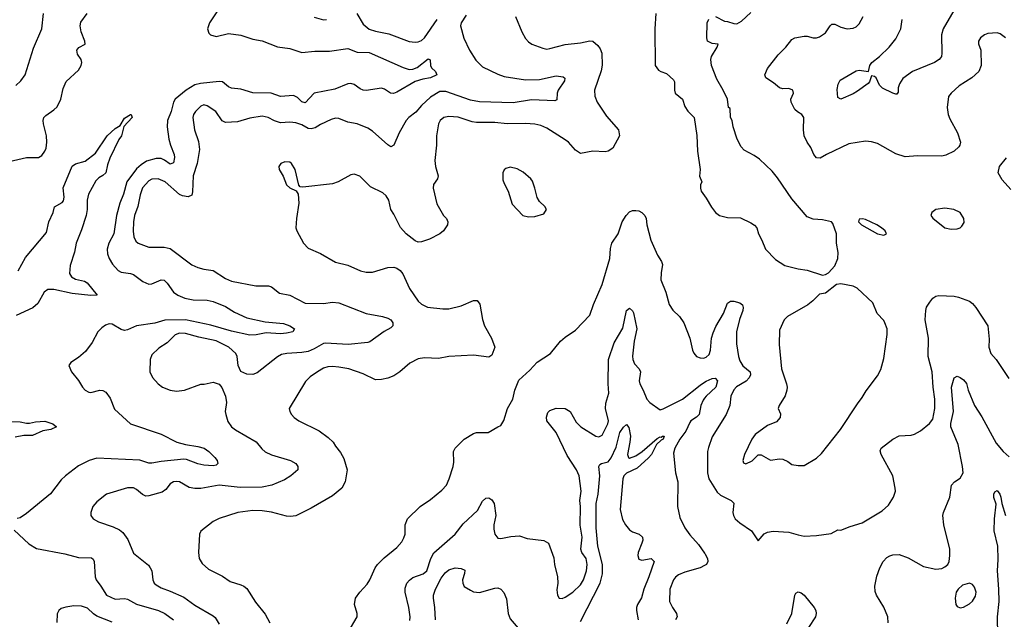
# Model space of a CAD drawing. Header units: inches. Extents: x 1245430 to 1420861, y 606325 to 671315.
# Tile 159 of 256: x 1355526 to 1361957, y 614053 to 617969. Entities that reach past the tile are written whole.
import ezdxf

# ---------------------------------------------------------------- set-up
doc = ezdxf.new("R2010")
doc.units = ezdxf.units.IN
doc.header["$MEASUREMENT"] = 0
doc.layers.add('B3651', color=7, linetype='Continuous')
doc.layers.add('B3661', color=7, linetype='Continuous')

msp = doc.modelspace()

# ---------------------------------------------------------------- linework, layer by layer
at = {"layer": 'B3651', "color": 5}
for points, elevation in [([(1356832.3, 618047.7), (1356767, 617950), (1356753.6, 617910), (1356761.5, 617881.5), (1356773.4, 617870), (1356810, 617860.7), (1356890, 617878.8), (1356970, 617867.3), (1357050, 617842.6), (1357110.8, 617830.8), (1357210, 617792.8), (1357290, 617780.6), (1357370, 617755.6), (1357455.1, 617764.9), (1357550, 617762.9), (1357670, 617780.7), (1357730, 617757.2), (1357810, 617756.1), (1358030, 617657.6), (1358070, 617644.9), (1358093.9, 617646.1), (1358122.8, 617657.2), (1358194.4, 617714.4), (1358208, 617708), (1358210.3, 617670), (1358215.8, 617655.8), (1358242, 617630), (1358250.7, 617610), (1358210.5, 617590), (1358158.6, 617581.4), (1358110, 617566), (1357990, 617496.4), (1357968.3, 617488.3), (1357948.5, 617488.5), (1357910, 617516.3), (1357890, 617521.7), (1357790, 617507.6), (1357770, 617509.6), (1357750, 617516.9), (1357710, 617545.1), (1357690, 617551.6), (1357670, 617551.5), (1357584.6, 617515.4), (1357450, 617490.6), (1357390, 617426.4), (1357370, 617432.3), (1357341.4, 617461.4), (1357313.9, 617473.9), (1357230, 617467.3), (1357169.9, 617489.9), (1357050, 617492.6), (1356970, 617515.2), (1356910, 617523.2), (1356890, 617531.3), (1356850, 617562.7), (1356830, 617566.6), (1356707.4, 617552.6), (1356670, 617544.2), (1356613.7, 617510), (1356541.2, 617450), (1356530.1, 617429.9), (1356515.7, 617370), (1356492.3, 617310), (1356490.1, 617269.9), (1356500.8, 617190), (1356511.6, 617150), (1356536.2, 617090), (1356537.9, 617070), (1356530, 617034.3), (1356510, 617025.7), (1356472.9, 617052.9), (1356450, 617063.2), (1356418.1, 617061.9), (1356355.5, 617044.5), (1356318.7, 617021.3), (1356290, 616994.4), (1356225.1, 616910), (1356204.8, 616830), (1356180.5, 616770), (1356159.2, 616690), (1356141.3, 616570), (1356107.5, 616510), (1356097.2, 616470), (1356099.3, 616439.3), (1356110.1, 616410), (1356132.6, 616372.6), (1356170, 616331.3), (1356190, 616320.6), (1356250, 616312), (1356270, 616304.9), (1356330, 616258.5), (1356370, 616242.4), (1356390, 616244.2), (1356450, 616271.1), (1356470, 616267.9), (1356490, 616248.9), (1356530.1, 616190.1), (1356559.5, 616170), (1356606, 616150), (1356658.8, 616138.8), (1356750, 616137.3), (1356790, 616129.3), (1356870, 616095.4), (1356930, 616058.9), (1357010, 616022.7), (1357130, 615995.4), (1357250, 615985.5), (1357290.4, 615970), (1357321, 615950), (1357311.3, 615930), (1357270, 615920.9), (1357230, 615918.3), (1357135.5, 615924.5), (1357070, 615911.4), (1357030, 615908.4), (1356910, 615935.6), (1356774.7, 615974.7), (1356610, 616009.9), (1356473.6, 616006.4), (1356410, 615987.2), (1356290, 615970.8), (1356230, 615942.9), (1356210, 615940.2), (1356190, 615945.8), (1356130, 615979.8), (1356110, 615981.8), (1356085.8, 615974.2), (1356062.3, 615957.7), (1356036, 615930), (1355999.1, 615860.9), (1355957.2, 615802.8), (1355910, 615762), (1355861, 615730), (1355847.3, 615710), (1355863.8, 615670), (1355910, 615613.4), (1355937.6, 615570), (1355954.9, 615550), (1355976.9, 615536.9), (1355990, 615534.6), (1356050, 615550.2), (1356070, 615546.9), (1356090, 615536.5), (1356117, 615497), (1356146.2, 615426.2), (1356249.5, 615329.4), (1356450, 615263.2), (1356553.4, 615210), (1356610, 615194.4), (1356690, 615182.2), (1356731, 615171), (1356762.4, 615150), (1356800.7, 615110), (1356815.5, 615090), (1356820.5, 615070), (1356810, 615059.5), (1356790, 615055.1), (1356730, 615060.8), (1356690, 615069), (1356616.2, 615096.2), (1356598.2, 615098.2), (1356450, 615083.4), (1356390, 615071.9), (1356370, 615073.6), (1356310, 615091.7), (1356030, 615105.1), (1355981, 615090), (1355910, 615054.5), (1355824.4, 614990), (1355797.1, 614962.9), (1355726.8, 614873.2), (1355570, 614743.5), (1355530, 614716.2), (1355510, 614712)], 820), ([(1355430, 617036.5), (1355570, 617070.2), (1355649.7, 617070.3), (1355670, 617083.1), (1355691.1, 617110), (1355698.9, 617130), (1355704.4, 617170), (1355700.3, 617210), (1355681.8, 617290), (1355679.7, 617310), (1355684.7, 617330), (1355696.1, 617343.9), (1355750, 617379.6), (1355770, 617400.3), (1355794.7, 617450), (1355810, 617521), (1355830, 617565.5), (1355910, 617639.3), (1355928.7, 617671.3), (1355932.4, 617690), (1355928.9, 617710), (1355903.7, 617743.7), (1355899.6, 617770), (1355911.7, 617788.3), (1355954.2, 617810), (1355952.5, 617830), (1355928.1, 617890), (1355920.8, 617930), (1355925.8, 617954.2), (1355967.8, 618010)], 820), ([(1355500.7, 617539.3), (1355533.6, 617570), (1355562, 617610), (1355617, 617783), (1355671.2, 617910), (1355681.7, 618010)], 840), ([(1358441.8, 617998.2), (1358410.2, 617950), (1358404.5, 617930), (1358427.8, 617847.8), (1358464.4, 617770), (1358505.9, 617705.9), (1358550, 617662.4), (1358650, 617612.7), (1358690, 617598.6), (1358830, 617577.6), (1358921, 617579), (1359030, 617602.3), (1359076.7, 617596.7), (1359087.7, 617587.7), (1359084.2, 617570), (1359042.8, 617510), (1359036.5, 617490), (1359034.9, 617445.1), (1359021.3, 617438.7), (1358870, 617445), (1358750, 617426.3), (1358530, 617432.2), (1358470, 617444.5), (1358310, 617501.2), (1358270, 617499.5), (1358210, 617464), (1358150, 617407.9), (1358113.6, 617366.4), (1358068.2, 617330), (1358051.4, 617310), (1358005.3, 617230), (1357970, 617149.2), (1357950, 617139.3), (1357930, 617152), (1357830, 617242), (1357800.2, 617260.2), (1357730, 617289.8), (1357670, 617299.3), (1357610, 617324.4), (1357590, 617325.7), (1357561.4, 617318.6), (1357490, 617284.8), (1357456.8, 617263.2), (1357430, 617257.2), (1357410, 617259.1), (1357370, 617282.5), (1357330, 617296.8), (1357290, 617300.3), (1357230, 617295.8), (1357190, 617308.7), (1357150, 617329.8), (1357110, 617338.5), (1357030, 617326.2), (1356950, 617302.7), (1356870, 617298), (1356849, 617309), (1356807.6, 617370), (1356750, 617406), (1356730, 617412.8), (1356710, 617403.6), (1356674.4, 617370), (1356662, 617350), (1356657, 617330), (1356668.4, 617250), (1356693.7, 617173.7), (1356701.3, 617121.3), (1356684.6, 617030), (1356659.6, 616950), (1356655.8, 616844.2), (1356650, 616823.7), (1356627.1, 616812.9), (1356590, 616818.7), (1356570, 616827.4), (1356477.2, 616910), (1356430, 616929.9), (1356390, 616927.1), (1356370, 616916.5), (1356328.9, 616871.1), (1356313.5, 616826.5), (1356297.2, 616750), (1356276.8, 616690), (1356270.1, 616650), (1356267.7, 616587.7), (1356271.8, 616551.8), (1356283.8, 616523.8), (1356299.1, 616510), (1356370, 616484.4), (1356470, 616484), (1356510, 616476), (1356650, 616368.5), (1356690, 616350.3), (1356730, 616338.9), (1356790, 616332), (1356870, 616278.3), (1356910, 616261.5), (1357069.7, 616230.3), (1357151.3, 616230), (1357170, 616223.8), (1357223.2, 616183.2), (1357290, 616170.2), (1357390, 616118.4), (1357510, 616116.1), (1357570, 616124.6), (1357610, 616119.1), (1357790, 616051.3), (1357896, 616030), (1357930, 616019), (1357950, 616008.4), (1357963.1, 615990), (1357963.7, 615970), (1357950, 615956.3), (1357907.3, 615932.7), (1357814.3, 615865.7), (1357799.2, 615860.8), (1357671.7, 615848.3), (1357522.9, 615857.1), (1357510, 615854.9), (1357450, 615818.7), (1357410, 615803.2), (1357370, 615795), (1357270.9, 615789.1), (1357237.3, 615782.7), (1357210, 615768.2), (1357076.7, 615663.3), (1357050, 615651.2), (1357010, 615654.7), (1356970, 615672.3), (1356952.8, 615710), (1356947.1, 615770), (1356938.9, 615790), (1356891.5, 615830), (1356810, 615872.4), (1356695.5, 615895.5), (1356610, 615920.2), (1356570, 615921.6), (1356542, 615910), (1356490, 615859.1), (1356435.1, 615824.9), (1356390, 615781.2), (1356377.6, 615750), (1356377, 615670), (1356392.9, 615632.9), (1356430.2, 615590.2), (1356458.8, 615570), (1356508.8, 615548.8), (1356550, 615542.4), (1356602, 615550), (1356710, 615588.4), (1356731.4, 615588.6), (1356790, 615601.6), (1356828.6, 615588.6), (1356847.1, 615567.1), (1356870.4, 615510), (1356877.4, 615470), (1356868.5, 615410), (1356872.2, 615390), (1356885.7, 615345.7), (1356910.4, 615310), (1356934.9, 615290), (1357071.4, 615211.4), (1357106.9, 615166.9), (1357130, 615147.2), (1357170, 615128.3), (1357294.8, 615090), (1357330.8, 615070), (1357344, 615050), (1357342.8, 615030), (1357297.3, 614990), (1357256, 614964), (1357172.7, 614930), (1357110, 614915.2), (1356967.1, 614912.9), (1356830, 614928.4), (1356710, 614907.8), (1356670, 614907), (1356634, 614914), (1356570, 614951.1), (1356550, 614954), (1356530, 614951.1), (1356510, 614938.7), (1356480, 614900), (1356457.3, 614882.7), (1356370, 614858.8), (1356350, 614858.2), (1356327.4, 614867.4), (1356290, 614899.7), (1356270, 614911.1), (1356230, 614912.6), (1356094, 614870), (1356030, 614820.7), (1356004.4, 614790), (1355990.8, 614750.8), (1355990.8, 614730.8), (1356006, 614710), (1356041, 614690), (1356137.2, 614657.2), (1356177.2, 614637.2), (1356200, 614620), (1356233.6, 614573.6), (1356270, 614484), (1356366.9, 614406.9), (1356379.1, 614390), (1356388.7, 614368.7), (1356395.3, 614310), (1356404.9, 614290), (1356417.8, 614277.8), (1356450, 614258.8), (1356510, 614237.5), (1356598.1, 614198.1), (1356670, 614146.2), (1356790, 614076.1), (1356803.9, 614063.9), (1356830, 614021.1)], 840), ([(1358765.5, 617990), (1358805.5, 617890), (1358830, 617847.3), (1358850, 617824.9), (1358870.4, 617810.4), (1358942.5, 617782.5), (1358970, 617778), (1358990, 617780.9), (1359090, 617808.3), (1359190, 617817.7), (1359250, 617831.8), (1359270, 617828.4), (1359301.8, 617801.8), (1359318.4, 617778.4), (1359327.9, 617750), (1359331.8, 617671.8), (1359324.4, 617635.6), (1359281.6, 617510), (1359282, 617470), (1359298, 617430), (1359359, 617339), (1359437.6, 617250), (1359443.8, 617210), (1359401.3, 617130), (1359370, 617110.9), (1359350, 617106.8), (1359270, 617109.8), (1359190, 617096.3), (1359156.8, 617116.8), (1359110, 617169.7), (1359090, 617184.8), (1358970, 617261.6), (1358930, 617277.4), (1358890, 617287.1), (1358830, 617290.9), (1358710, 617289.8), (1358630, 617297.4), (1358510, 617297.7), (1358482.6, 617302.6), (1358390, 617333.8), (1358330, 617337.7), (1358297.1, 617330), (1358271.8, 617310), (1358262.2, 617290), (1358248.7, 617210), (1358248.7, 617150), (1358237.1, 617050), (1358243.1, 617010), (1358260.4, 616950), (1358255.5, 616930), (1358230, 616892.3), (1358226, 616870), (1358250, 616766), (1358295.5, 616690), (1358313, 616670), (1358322, 616650), (1358320.7, 616630), (1358295.5, 616590), (1358270.7, 616570), (1358203.4, 616536.6), (1358150, 616518), (1358130, 616516.9), (1358110, 616525.6), (1358050, 616571.8), (1358013, 616613), (1357970, 616699.5), (1357949.6, 616730), (1357937.6, 616790), (1357919.5, 616819.5), (1357897.5, 616837.5), (1357818.3, 616878.3), (1357747.1, 616947.1), (1357710, 616959.7), (1357690, 616956.3), (1357606.8, 616910), (1357570, 616897.6), (1357374.6, 616874.6), (1357358, 616878), (1357348.7, 616888.7), (1357324.5, 616990), (1357300.9, 617030), (1357290, 617038.4), (1357258.8, 617041.2), (1357231, 617030), (1357222.5, 617017.5), (1357218.8, 617010), (1357220.7, 616990), (1357246.4, 616946.4), (1357270, 616891.3), (1357290, 616871), (1357331.6, 616851.6), (1357346, 616830), (1357350.4, 616770.4), (1357334.9, 616670), (1357330.6, 616610), (1357336.3, 616590), (1357380.5, 616510), (1357410, 616476.3), (1357490, 616443), (1357590, 616386.4), (1357670, 616366), (1357751.9, 616328.1), (1357790, 616321.3), (1357830, 616321.1), (1357930, 616350.4), (1357970, 616352.2), (1357990, 616346.4), (1358011.6, 616331.5), (1358028.2, 616310), (1358073, 616213), (1358130, 616130.7), (1358150.3, 616110.3), (1358190, 616092.2), (1358290, 616080.7), (1358330, 616080.8), (1358410, 616099.6), (1358490, 616135.3), (1358514.7, 616134.7), (1358532.4, 616112.4), (1358550, 616011.3), (1358563.1, 615970), (1358608.7, 615890), (1358630.5, 615830), (1358610, 615779), (1358590, 615765.6), (1358490, 615779.1), (1358330, 615769.7), (1358262.6, 615757.4), (1358170, 615760.4), (1358130, 615755.1), (1358074, 615726), (1358010, 615669.6), (1357970, 615643), (1357930, 615626.9), (1357890, 615618.7), (1357850, 615618), (1357770, 615655.4), (1357677.2, 615690), (1357610, 615700.4), (1357570, 615704.4), (1357538.9, 615701.1), (1357510, 615692.3), (1357470.4, 615670), (1357423.7, 615636.3), (1357393.7, 615606.3), (1357286, 615430), (1357290.4, 615410), (1357301.3, 615390), (1357319.5, 615370), (1357350, 615348.9), (1357483.4, 615283.4), (1357541.3, 615241.3), (1357574.8, 615210), (1357590, 615182.8), (1357622.3, 615142.3), (1357643.9, 615103.9), (1357665.7, 615030), (1357651.3, 614950), (1357630.3, 614910), (1357570, 614859.1), (1357430, 614779.6), (1357330, 614729.6), (1357295.6, 614724.4), (1357270, 614726), (1357170, 614753.7), (1357110, 614762.3), (1357050, 614762.6), (1356951.3, 614751.3), (1356830, 614710.9), (1356790, 614692.3), (1356710.3, 614629.7), (1356701.6, 614610), (1356693.4, 614490), (1356699.5, 614450), (1356718, 614418), (1356759.6, 614379.6), (1356850, 614334), (1356900.2, 614300.2), (1356970, 614279), (1356990, 614270.2), (1357010, 614253.4), (1357065.5, 614165.5), (1357130, 614086.4), (1357160.9, 614030)], 860), ([(1357450, 617986), (1357510, 617968.9), (1357530, 617970.3)], 840), ([(1357729.3, 618009.3), (1357770, 617939.6), (1357808.2, 617908.2), (1357850, 617895), (1357937.8, 617877.8), (1358070, 617827.7), (1358110, 617822.8), (1358130, 617825.8), (1358150, 617834), (1358170, 617850.2), (1358252.5, 617970)], 840), ([(1359681.6, 618010), (1359674.4, 617910), (1359678, 617670), (1359699.6, 617639.6), (1359714, 617630), (1359750, 617618), (1359796.4, 617576.4), (1359803, 617563), (1359802.8, 617510), (1359807.4, 617490), (1359855.5, 617450), (1359870, 617402.8), (1359890, 617371.3), (1359931, 617330), (1359950, 617214), (1359954, 617110), (1359971, 616990), (1359966.8, 616946.8), (1359982, 616910), (1359972, 616890), (1359972, 616870), (1359978, 616850), (1360000, 616818.8)], 880), ([(1355517, 616330), (1355564.2, 616415.8), (1355700.4, 616579.6), (1355716.6, 616650), (1355744.3, 616710), (1355753.8, 616746.2), (1355804.7, 616775.3), (1355812.9, 616787.1), (1355816.1, 616810), (1355810, 616870.2), (1355870, 617011.8), (1355890, 617027.3), (1355954.3, 617045.7), (1356021.6, 617098.4), (1356098, 617210), (1356150, 617258.7), (1356182.4, 617277.6), (1356210, 617326.8), (1356250.9, 617350.9), (1356254, 617350), (1356262, 617330), (1356207.1, 617272.9), (1356191.7, 617210), (1356173.6, 617186.4), (1356115, 617065), (1356098.9, 617021.1), (1356087.9, 616970), (1356070, 616951), (1356043.7, 616936.3), (1356023.3, 616916.6), (1355976.8, 616830), (1355967.7, 616790), (1355967.4, 616730), (1355959.6, 616690), (1355930, 616596.3), (1355895.1, 616510), (1355883.6, 616450), (1355856.2, 616363.8), (1355852.5, 616312.5), (1355864, 616290), (1355890, 616274.7), (1355950, 616260.6), (1355967, 616250), (1356031.8, 616170), (1355991.8, 616168.2), (1355870, 616180.1), (1355750, 616206.2), (1355710, 616206.4), (1355686.2, 616190), (1355643.8, 616116.2), (1355612.8, 616087.2), (1355503, 616037)], 780), ([(1357671.3, 613970), (1357729.6, 614070), (1357731.6, 614091.6), (1357712.7, 614150), (1357720.7, 614190), (1357747, 614230), (1357796.6, 614283.4), (1357813, 614310), (1357847.6, 614390), (1357862.9, 614410), (1357906.5, 614453.5), (1357990, 614522), (1358022, 614558), (1358035.8, 614584.2), (1358043, 614610), (1358043, 614670), (1358058.4, 614710), (1358142, 614790), (1358210, 614836.4), (1358283.1, 614896.9), (1358313.3, 614930), (1358331.3, 614970), (1358356.9, 615050), (1358361.7, 615078.3), (1358359.7, 615150), (1358369.6, 615170), (1358430, 615230.5), (1358490, 615267.3), (1358510, 615273.4), (1358586.6, 615273.4), (1358650, 615311), (1358670, 615318), (1358689.5, 615350.5), (1358713.2, 615430), (1358746.6, 615490), (1358761.2, 615550), (1358785.8, 615614.2), (1358859.2, 615680.8), (1358906.5, 615733.5), (1358992.7, 615790), (1359059.3, 615870), (1359090, 615896.3), (1359157.7, 615942.3), (1359250, 616038.8), (1359273.6, 616110), (1359330, 616240.7), (1359381.6, 616410), (1359384.8, 616475.2), (1359393.6, 616510), (1359435.3, 616570), (1359462.2, 616650), (1359488.4, 616690), (1359510, 616714), (1359530, 616722.4), (1359550, 616723.5), (1359570, 616720.2), (1359590.3, 616710), (1359608.9, 616690), (1359617.8, 616670), (1359622.6, 616630), (1359649.3, 616529.3), (1359691.5, 616431.5), (1359718, 616390), (1359724.9, 616370), (1359715.3, 616315.3), (1359713, 616270), (1359747, 616190), (1359768.7, 616110), (1359792.9, 616072.9), (1359834.9, 616030), (1359863.8, 615990), (1359903.1, 615890), (1359921.3, 615810), (1359930.3, 615790.3), (1359947.7, 615770), (1359970, 615760.3), (1359990, 615758), (1360000, 615761.5)], 860), ([(1358075.5, 614044.5), (1358076.8, 614070), (1358067.8, 614130), (1358043.1, 614230), (1358044, 614256), (1358055.8, 614290), (1358071.5, 614308.5), (1358094.7, 614325.3), (1358162.4, 614350), (1358185.6, 614370), (1358211.7, 614450), (1358232.1, 614487.9), (1358370.8, 614609.2), (1358422.5, 614677.5), (1358516.1, 614763.9), (1358550, 614823.8), (1358570, 614843.7), (1358590, 614845.3), (1358610, 614834), (1358624.9, 614810), (1358635.6, 614730), (1358623.2, 614670), (1358622.6, 614642.6), (1358630.4, 614610), (1358650, 614582.4), (1358670, 614581.3), (1358734.6, 614594.6), (1358790, 614597.6), (1358840.5, 614580.5), (1358950, 614567.7), (1358980.7, 614550), (1359014.7, 614454.7), (1359019.5, 614410), (1359039.5, 614330), (1359041.6, 614290), (1359034.6, 614245.4), (1359038.4, 614210), (1359050, 614190.7), (1359070, 614188.9), (1359090, 614197.6), (1359139.6, 614230), (1359190, 614277.1), (1359208.2, 614310), (1359228.4, 614370), (1359233.6, 614410), (1359226.9, 614450), (1359198, 614490), (1359190.8, 614510), (1359200.3, 614590), (1359187.8, 614667.8), (1359189.7, 614790), (1359185.4, 614830), (1359194.7, 614890), (1359179.7, 614990), (1359162.7, 615030), (1359102.1, 615122.1), (1359030, 615272.3), (1358970, 615349.3), (1358966.3, 615373.7), (1358976.6, 615403.4), (1358990, 615417.6), (1359030, 615431.6), (1359090, 615430.2), (1359121.3, 615410), (1359160.4, 615340.4), (1359192.4, 615310), (1359290, 615248.7), (1359310, 615244.4), (1359330, 615255.5), (1359368.7, 615330), (1359371.2, 615348.8), (1359351.7, 615430), (1359355.1, 615464.9), (1359374.2, 615530), (1359369, 615590), (1359372.2, 615750), (1359410, 615858.7), (1359465.5, 615954.5), (1359489.8, 616070.2), (1359510, 616084.9), (1359530, 616067.3), (1359534.6, 616054.6), (1359556.9, 615950), (1359539.4, 615870), (1359528.7, 615771.3), (1359530.2, 615750), (1359542.5, 615722.5), (1359571.5, 615690), (1359581.3, 615670), (1359571.8, 615610), (1359576.5, 615590), (1359598, 615550), (1359622, 615490), (1359642.8, 615470), (1359710, 615422), (1359730, 615427), (1359856.5, 615490), (1359970, 615583.2), (1360000, 615602.1)], 840), ([(1360000, 615497.6), (1359990, 615485.3), (1359974.4, 615450), (1359963.6, 615390), (1359947.5, 615372.5), (1359910.8, 615349.2), (1359902.5, 615337.5), (1359877.9, 615282.1), (1359839, 615230), (1359806.3, 615170), (1359797.1, 615137.1), (1359810.2, 615010), (1359825.3, 614950), (1359822, 614790), (1359838.3, 614718.3), (1359870.3, 614650), (1359903.8, 614603.8), (1359960.5, 614540.5), (1360000, 614484.4)], 840), ([(1355470, 615344.9), (1355530, 615343.8), (1355570, 615333.1), (1355590, 615333), (1355630, 615343.7), (1355690, 615346.9), (1355742.4, 615330), (1355766, 615310), (1355730, 615292), (1355676.5, 615283.5), (1355610, 615254.1), (1355553.4, 615253.4), (1355497.2, 615242.8)], 780), ([(1359190, 614038.2), (1359317.6, 614290), (1359331.9, 614350), (1359333.5, 614410), (1359301.9, 614530), (1359291.3, 614650), (1359291.9, 614810), (1359304.1, 614870), (1359314.8, 614990), (1359308.4, 615051.6), (1359315.8, 615064.2), (1359326.6, 615070), (1359370, 615082.2), (1359390, 615107.5), (1359421.8, 615178.2), (1359447.2, 615272.8), (1359470, 615308.6), (1359490, 615325.3), (1359505.9, 615305.9), (1359515.8, 615250), (1359512.5, 615210), (1359496.2, 615130), (1359502.9, 615110), (1359510, 615105.7), (1359550, 615121.1), (1359591.5, 615148.5), (1359690, 615234.2), (1359710, 615243.8), (1359717.2, 615242.8), (1359725.1, 615250), (1359734.9, 615250), (1359730.1, 615230), (1359716.1, 615223.9), (1359684.7, 615195.3), (1359652, 615130), (1359633.1, 615106.9), (1359560.2, 615039.8), (1359490, 615006.6), (1359472.6, 614990), (1359465.9, 614970), (1359447.3, 614770), (1359463.9, 614703.9), (1359483.2, 614670), (1359510, 614638.3), (1359530, 614623.9), (1359573, 614610), (1359593.8, 614590), (1359595.5, 614570), (1359590.2, 614549.8), (1359565.3, 614490), (1359563.7, 614470), (1359570, 614446.8), (1359590, 614438.4), (1359650, 614450.4), (1359670.3, 614430), (1359636.3, 614330), (1359603, 614250), (1359587.8, 614192.2), (1359560.9, 614150), (1359554.6, 614130), (1359554.6, 614110), (1359566.7, 614050)], 820), ([(1355490, 614634.8), (1355586.9, 614546.9), (1355636.2, 614516.2), (1355820.1, 614479.9), (1355910, 614455.6), (1355995.3, 614455.3), (1356006.3, 614446.3), (1356013.5, 614430), (1356020.2, 614330), (1356026.5, 614310), (1356056.5, 614270), (1356092.2, 614210), (1356150, 614185.2), (1356210, 614188.4), (1356230, 614183.5), (1356290, 614150.8), (1356432.2, 614110), (1356473.4, 614090), (1356531.7, 614050)], 820), ([(1358241.2, 614050), (1358238.8, 614130), (1358229, 614190), (1358229.8, 614210), (1358242.3, 614250), (1358278.5, 614321.5), (1358304.3, 614355.7), (1358330, 614376.9), (1358370, 614389.1), (1358410, 614384.9), (1358433.2, 614373.2), (1358431.9, 614351.9), (1358418.9, 614310), (1358419.7, 614290), (1358430, 614267.9), (1358470, 614242.3), (1358490, 614233.4), (1358530, 614228.2), (1358630, 614257.1), (1358650, 614258), (1358670, 614250.6), (1358688.9, 614228.9), (1358706.5, 614186.5), (1358717.4, 614090), (1358730, 614056.3), (1358833.4, 613933.4)], 820), ([(1360000, 614403.6), (1359970.8, 614389.2), (1359870, 614360.2), (1359830, 614344.1), (1359810.8, 614329.2), (1359796.2, 614310), (1359773.2, 614250), (1359771.3, 614170), (1359789.3, 614130), (1359816.5, 614090), (1359820.4, 614070), (1359808.7, 614050)], 840), ([(1356130, 614034.1), (1356030, 614073.1), (1356007.9, 614087.9), (1355970, 614125.5), (1355930, 614139.2), (1355879.1, 614140.9), (1355826.9, 614133.1), (1355796.7, 614123.3), (1355782, 614110), (1355770, 614088), (1355768.8, 614031.2)], 820)]:
    msp.add_lwpolyline(points, dxfattribs=dict(at, elevation=elevation))
at = {"layer": 'B3651', "color": 5, "elevation": 880}
msp.add_lwpolyline([(1358730, 617007.1), (1358701.8, 616998.2), (1358690.3, 616989.8), (1358681.7, 616970), (1358682.8, 616922.7), (1358690, 616898.8), (1358717.1, 616850), (1358743.7, 616763.7), (1358812, 616690), (1358850, 616680.7), (1358890, 616684), (1358950, 616702), (1358968, 616730), (1358955.3, 616750), (1358922, 616782), (1358907, 616807), (1358891.8, 616870), (1358874.9, 616914.9), (1358864.5, 616930), (1358813.8, 616973.8), (1358775.8, 616995.8)], close=True, dxfattribs=at)
at = {"layer": 'B3661', "color": 5}
for points, elevation in [([(1360000, 616818.8), (1360010, 616804.7), (1360044.1, 616744.1), (1360070.4, 616710.4), (1360098, 616690), (1360150, 616677), (1360234.7, 616674.7), (1360302.8, 616642.8), (1360326.6, 616626.6), (1360340.7, 616610), (1360351, 616570), (1360374, 616530), (1360397.3, 616470), (1360463.9, 616403.9), (1360523.1, 616363.1), (1360610, 616341.6), (1360670, 616334), (1360770, 616301), (1360790, 616304.7), (1360810, 616316), (1360850, 616361), (1360869.6, 616410), (1360871.4, 616448.6), (1360861.6, 616510), (1360861.2, 616570), (1360838.4, 616638.4), (1360829.3, 616649.3), (1360770, 616662), (1360710, 616666.6), (1360670, 616682.7), (1360570, 616799.3), (1360476.6, 616936.6), (1360440.4, 616980.4), (1360358.2, 617058.2), (1360323.1, 617083.1), (1360257.5, 617117.5), (1360238.6, 617138.6), (1360212, 617190), (1360186, 617270), (1360179, 617310), (1360168.7, 617330), (1360166, 617390), (1360156.4, 617396.4), (1360149, 617450), (1360122, 617510), (1360080.4, 617580.4), (1360045.7, 617670), (1360040.4, 617710), (1360045.3, 617730), (1360082.4, 617790), (1360088.7, 617810), (1360050, 617814.7), (1360019.5, 617830), (1360014, 617850), (1360015.6, 617950), (1360026.5, 617973.5)], 880), ([(1360070, 617990.4), (1360130, 617958.8), (1360150, 617957.3), (1360190, 617944.9), (1360210, 617943), (1360240.7, 617959.3), (1360302.5, 618017.5)], 880), ([(1361965.1, 617850), (1361930, 617876.9), (1361910, 617884.7), (1361850, 617878.3), (1361827.7, 617870), (1361801.6, 617850), (1361788.7, 617830), (1361788.8, 617811.2), (1361804.4, 617770), (1361807, 617670), (1361791.8, 617630), (1361746.4, 617590), (1361662.9, 617537.1), (1361610.7, 617490), (1361592.8, 617467.2), (1361583.9, 617396.1), (1361591.6, 617350), (1361602, 617322), (1361651.3, 617231.3), (1361670.4, 617170), (1361668, 617150), (1361661.3, 617138.7), (1361630.7, 617110), (1361576.5, 617083.5), (1361550, 617077.7), (1361390, 617080.5), (1361310, 617072.6), (1361250, 617092.2), (1361130, 617160.6), (1361090, 617172.5), (1361050, 617176.1), (1360941.8, 617158.1), (1360796.3, 617090), (1360754.1, 617065.9), (1360730, 617066.9), (1360712.4, 617090), (1360694.8, 617134.8), (1360669.7, 617170), (1360649.7, 617210), (1360645.4, 617250), (1360647, 617330), (1360635.1, 617350), (1360606.7, 617366.7), (1360590, 617383.7), (1360566.3, 617430), (1360562.9, 617450), (1360579.6, 617490), (1360575.6, 617510), (1360550, 617519.7), (1360510, 617518.3), (1360490, 617525.1), (1360450, 617558), (1360400.7, 617590), (1360392.8, 617610), (1360410.9, 617650), (1360480.6, 617739.4), (1360529.7, 617790), (1360570, 617841.1), (1360590, 617851.6), (1360650, 617860.9), (1360670, 617862), (1360710, 617850.4), (1360730, 617850.4), (1360750, 617857), (1360790, 617883), (1360819.5, 617930), (1360830, 617939.3), (1360850, 617939.6), (1360890, 617920.2), (1360930, 617909.1), (1360970, 617914), (1360990, 617923.8), (1361010, 617942), (1361034.7, 617990)], 860), ([(1361627.1, 618030), (1361557.1, 617910), (1361547.1, 617870), (1361549.2, 617750), (1361546.7, 617730), (1361540.2, 617719.8), (1361532.9, 617710), (1361502, 617690), (1361358, 617630), (1361295.6, 617584.4), (1361272, 617550), (1361263.8, 617523.8), (1361263.6, 617496.4), (1361256, 617484), (1361250, 617482), (1361230, 617489), (1361161.5, 617521.5), (1361142, 617542), (1361121.1, 617590), (1361110, 617599.2), (1361090, 617603.7), (1361076.1, 617563.9), (1361067.6, 617552.4), (1360997.6, 617502.4), (1360970, 617485.1), (1360890, 617451.3), (1360870, 617460.9), (1360865.8, 617514.2), (1360872.4, 617547.6), (1360886.3, 617573.7), (1360990, 617636.2), (1361010, 617639.8), (1361070, 617630.4), (1361079.6, 617670), (1361091.1, 617688.9), (1361142.5, 617730), (1361205.8, 617790), (1361250, 617844.2), (1361281.5, 617910), (1361289.8, 617970)], 840), ([(1362000.9, 616860.9), (1361944.4, 616924.4), (1361917.4, 616970), (1361927.1, 617010), (1361972.3, 617067.7)], 860), ([(1360000, 615761.5), (1360010, 615764.9), (1360030, 615783.1), (1360038.2, 615810), (1360045.5, 615890), (1360055.4, 615924.6), (1360074.2, 615965.8), (1360123.7, 616050), (1360150, 616118.4), (1360170, 616130.3), (1360190, 616130.3), (1360230, 616120.3), (1360247.5, 616107.5), (1360251.6, 616090), (1360249.2, 616070), (1360227.9, 616012.1), (1360208.3, 615930), (1360208.8, 615851.2), (1360221.2, 615770), (1360230, 615741.3), (1360250, 615708.4), (1360296.9, 615670), (1360300.2, 615650), (1360291.9, 615630), (1360272.2, 615607.8), (1360208.8, 615571.2), (1360190, 615551.5), (1360172, 615510), (1360164.2, 615450), (1360141.5, 615390), (1360050, 615244.5), (1360024.4, 615175.6), (1360019.7, 615150), (1360018.5, 615010), (1360027.9, 614970), (1360082.3, 614882.3), (1360104, 614864), (1360173, 614830), (1360191.5, 614811.5), (1360185.3, 614750), (1360187.9, 614730), (1360199.6, 614710), (1360230, 614682.7), (1360306.7, 614630), (1360350, 614566), (1360388.7, 614611.3), (1360410, 614622.3), (1360448.7, 614628.7), (1360550, 614622.3), (1360610, 614603.6), (1360650, 614596.9), (1360730, 614599.5), (1360826.3, 614613.7), (1360870, 614637.3), (1360890, 614634.8), (1360950, 614659.1), (1361030, 614683), (1361159.5, 614760.5), (1361200.5, 614799.5), (1361234, 614850), (1361246, 614890), (1361245.1, 614910), (1361229.7, 614990), (1361152.3, 615130), (1361146.8, 615153.2), (1361152.7, 615170), (1361230, 615230.5), (1361270, 615250.5), (1361350, 615255.5), (1361370, 615261.3), (1361410, 615284.9), (1361468.7, 615331.3), (1361490, 615359.1), (1361503.5, 615430), (1361503.1, 615490), (1361492.4, 615570), (1361486, 615670), (1361461.1, 615770), (1361462.4, 615890), (1361440.5, 616010), (1361444.7, 616070), (1361450, 616090.7), (1361470, 616124), (1361490, 616150.6), (1361510, 616163), (1361530, 616167.7), (1361630, 616162.6), (1361657.5, 616157.5), (1361730, 616132), (1361750, 616116.4), (1361770.4, 616090), (1361849, 615970), (1361857.8, 615882.3), (1361857.3, 615830), (1361869, 615790), (1361903.7, 615750), (1361986.1, 615626.1)], 860), ([(1360000, 615602.1), (1360010, 615608.4), (1360050, 615625.5), (1360068.5, 615628.5), (1360083.1, 615610), (1360074.3, 615570), (1360010.1, 615510), (1360000, 615497.6)], 840), ([(1361199.4, 614030), (1361195.7, 614070), (1361171.5, 614131.5), (1361123.1, 614210), (1361114.9, 614234.9), (1361110.9, 614270), (1361124.7, 614335.3), (1361144.4, 614390), (1361165.4, 614430), (1361190, 614456.5), (1361210, 614467.6), (1361230, 614473.8), (1361270, 614475.2), (1361330, 614455.3), (1361430, 614398), (1361510, 614380.5), (1361550, 614385.5), (1361570, 614395.5), (1361588.2, 614411.8), (1361596.3, 614430), (1361602.6, 614470), (1361601, 614510), (1361562, 614670), (1361556.9, 614730), (1361559.6, 614750), (1361600.9, 614850), (1361613.2, 614930), (1361633.2, 614950), (1361670, 614974.9), (1361688.3, 615010), (1361685.1, 615050), (1361655.5, 615195.5), (1361608.5, 615310), (1361608.1, 615331.9), (1361624.9, 615410), (1361613.1, 615570), (1361630, 615630.5), (1361650, 615640.5), (1361670, 615632.4), (1361690, 615617), (1361710, 615592.7), (1361722.3, 615550), (1361762.4, 615450), (1361810, 615376.4), (1361903.9, 615203.9), (1361948.9, 615150), (1361990, 615113.4)], 840), ([(1361914.1, 613950), (1361912.8, 614070), (1361924.3, 614170), (1361922.5, 614250), (1361912.2, 614370), (1361917.2, 614442.8), (1361916.1, 614530), (1361890.6, 614630), (1361893.2, 614710), (1361905.2, 614805.2), (1361889.3, 614849.3), (1361888.6, 614870), (1361895.4, 614884.6), (1361910, 614894.9), (1361928.8, 614870), (1361935.2, 614850), (1361940.9, 614810), (1361965.9, 614730)], 820), ([(1360000, 614484.4), (1360001.8, 614481.8), (1360018.7, 614450), (1360022, 614430), (1360013, 614410), (1360000, 614403.6)], 840), ([(1360537.3, 614022.7), (1360568.7, 614090), (1360590, 614211.3), (1360596.6, 614223.4), (1360610, 614233.4), (1360630, 614226), (1360650, 614210.4), (1360715.8, 614130), (1360726.7, 614110), (1360728.5, 614090), (1360723.8, 614070), (1360633.4, 613930)], 840)]:
    msp.add_lwpolyline(points, dxfattribs=dict(at, elevation=elevation))
for points, elevation in [([(1361570, 616737.6), (1361510.7, 616729.3), (1361484.7, 616710), (1361478, 616690), (1361490, 616672), (1361570, 616610.8), (1361610, 616600.5), (1361650, 616603), (1361668.7, 616610), (1361680.1, 616619.9), (1361694.5, 616645.5), (1361692.3, 616670), (1361669, 616710), (1361628, 616730)], 880), ([(1361031.3, 616668.7), (1361010, 616666), (1361004.7, 616650), (1361024.7, 616630), (1361130, 616570.8), (1361170, 616561), (1361188, 616570), (1361179.3, 616590), (1361156, 616610), (1361124, 616630), (1361050, 616663.7)], 880), ([(1360890, 616243.7), (1360861.1, 616238.9), (1360790, 616183.7), (1360750, 616177.2), (1360707.3, 616132.7), (1360674, 616106), (1360540.7, 616030), (1360520.4, 616010), (1360490, 615942), (1360487.1, 615847.1), (1360502, 615690), (1360535.8, 615590), (1360538.6, 615570), (1360537.6, 615550), (1360526.9, 615513.1), (1360486.8, 615450), (1360481, 615430), (1360494.9, 615394.9), (1360492.7, 615370), (1360470, 615343.7), (1360410, 615319.5), (1360330, 615259.6), (1360308.7, 615230), (1360261.3, 615130), (1360248.5, 615090), (1360254.4, 615074.4), (1360270, 615068.2), (1360311, 615089), (1360350, 615127.3), (1360370, 615128), (1360430, 615093), (1360490, 615100.7), (1360510, 615098.8), (1360544.5, 615084.5), (1360570, 615064.7), (1360610, 615058), (1360650, 615058), (1360730, 615104.7), (1360763.2, 615136.8), (1360887.7, 615292.3), (1360998.7, 615461.3), (1361030, 615500.7), (1361054.8, 615545.2), (1361130, 615643), (1361150, 615684), (1361170, 615756.3), (1361192.2, 615912.2), (1361191.3, 615951.3), (1361177, 615990), (1361170, 616004.7), (1361126.6, 616050), (1361099.6, 616119.6), (1360996.8, 616216.8), (1360970, 616229.6)], 880), ([(1361730, 614289.4), (1361683.4, 614276.6), (1361655.5, 614250), (1361643.1, 614230), (1361635.8, 614190), (1361640.5, 614150), (1361650, 614137.3), (1361670, 614128.4), (1361690, 614132.7), (1361730, 614153.4), (1361750, 614170.8), (1361770, 614204.7), (1361772.8, 614230), (1361763.6, 614263.6), (1361750, 614279.3)], 840)]:
    msp.add_lwpolyline(points, close=True, dxfattribs=dict(at, elevation=elevation))

doc.saveas('drawing.dxf')
